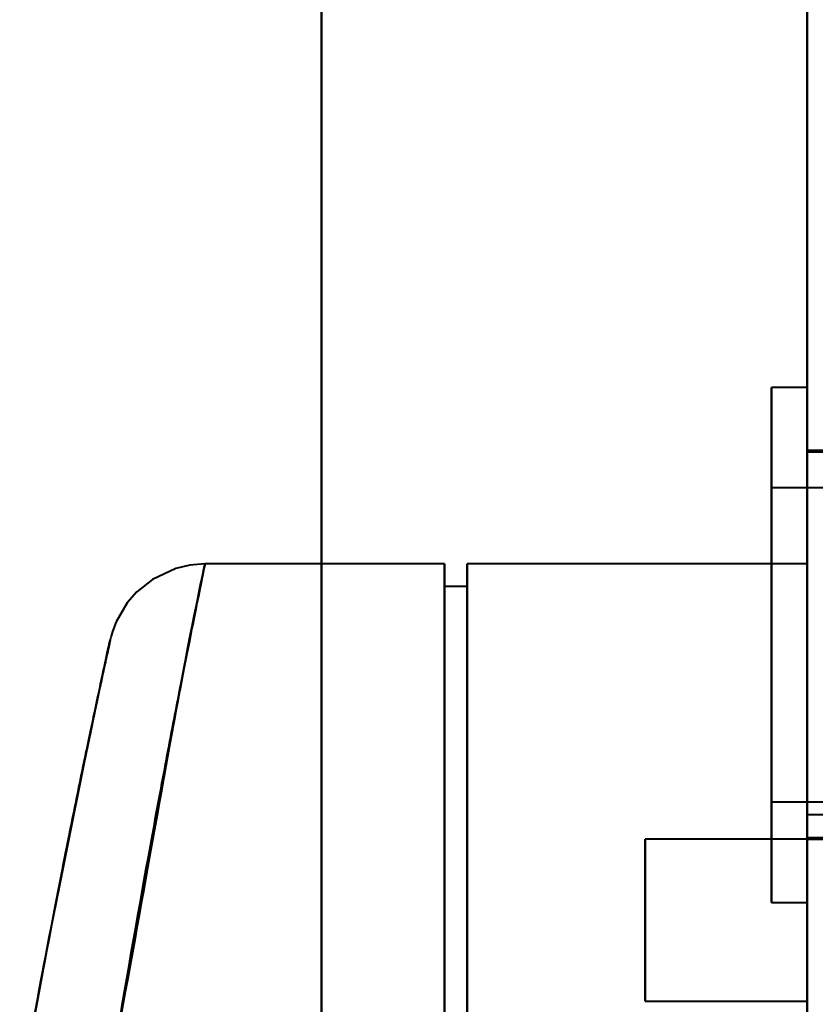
# Model space of a CAD drawing. Header units: millimetres. Extents: x -852 to 852, y -1321 to 592.
# Tile 16 of 111: x -714 to -690, y -378 to -347. Entities that reach past the tile are written whole.
import ezdxf

# ---------------------------------------------------------------- set-up
doc = ezdxf.new("R2010")
doc.units = ezdxf.units.MM
doc.layers.add('A-GENM', color=13, linetype='Continuous', lineweight=40)
doc.layers.add('G-IMPT', color=8, linetype='Continuous', lineweight=40)

# ---------------------------------------------------------------- blocks, each defined once
blk = doc.blocks.new('Nexa Toit - 1000-768948-Niveau de réf_')
at = {"layer": 'A-GENM'}
for p, q in [((-705, 490), (-705, -490)), ((-705, -490), (-705, 490))]:
    blk.add_line(p, q, dxfattribs=at)
blk = doc.blocks.new('NEXA 1500 CALQUES_dwg-769064-Niveau de réf_')
at = {"layer": 'G-IMPT'}
for p, q in [((-690, 449.35), (-690, -384.45)), ((-690, 449.35), (-690, -384.45)), ((-690, -326.1), (-691.1, -326.1)), ((-691.1, -326.1), (-691.1, -341.394)), ((-691.1, -326.706), (-691.1, -326.1)), ((-691.1, -341.394), (-691.1, -326.1)), ((-690, -326.1), (-690, -341.394)), ((-690, -326.1), (-690, -326.706)), ((-690, -341.394), (-690, -326.1)), ((-691.1, -326.706), (-691.1, -342)), ((-691.1, -342), (-691.1, -326.706)), ((-690, -326.706), (-690, -342)), ((-690, -342), (-690, -326.706)), ((-689.5, -328.05), (-690, -328.05)), ((-690, -328.05), (-690, -340.05)), ((-690, -328.05), (-690, -340.05)), ((-657.5, -328.1), (-690, -328.1)), ((-690, -339.546), (-690, -328.1)), ((-690, -340), (-690, -328.554)), ((-670.1, -329.2), (-691.1, -329.2)), ((-691.1, -329.2), (-691.1, -338.53)), ((-691.1, -338.53), (-691.1, -329.2)), ((-691.1, -329.57), (-691.1, -338.9)), ((-691.1, -338.9), (-691.1, -329.57)), ((-701.2, -331.55), (-708.592, -331.55)), ((-701.2, -331.55), (-708.592, -331.55)), ((-701.2, -331.55), (-701.2, -346.434)), ((-701.2, -331.55), (-701.2, -346.434)), ((-701.2, -346.434), (-701.2, -331.55)), ((-701.2, -346.434), (-701.2, -331.55)), ((-690, -331.55), (-700.5, -331.55)), ((-690, -331.55), (-700.5, -331.55)), ((-700.5, -331.55), (-700.5, -346.434)), ((-700.5, -331.55), (-700.5, -346.434)), ((-700.5, -346.434), (-700.5, -331.55)), ((-700.5, -346.434), (-700.5, -331.55)), ((-690, -331.55), (-690, -346.434)), ((-690, -331.55), (-690, -346.434)), ((-690, -346.434), (-690, -331.55)), ((-690, -346.434), (-690, -331.55)), ((-700.5, -332.25), (-701.2, -332.25)), ((-700.5, -332.25), (-701.2, -332.25)), ((-701.2, -332.25), (-701.2, -346.925)), ((-701.2, -332.25), (-701.2, -346.925)), ((-701.2, -346.925), (-701.2, -332.25)), ((-701.2, -346.925), (-701.2, -332.25)), ((-700.5, -332.25), (-700.5, -346.925)), ((-700.5, -332.25), (-700.5, -346.925)), ((-700.5, -346.925), (-700.5, -332.25)), ((-700.5, -346.925), (-700.5, -332.25)), ((-691.1, -338.9), (-670.1, -338.9)), ((-687.785, -339.3), (-690, -339.3)), ((-687.785, -339.3), (-690, -339.3)), ((-690, -339.3), (-690, -344.175)), ((-690, -345.8), (-690, -339.3)), ((-690, -345.8), (-690, -339.3)), ((-690, -339.3), (-690, -344.175)), ((-690, -345.8), (-690, -339.3)), ((-690, -345.8), (-690, -339.3)), ((-690, -340.05), (-695, -340.05)), ((-690, -340.05), (-695, -340.05)), ((-695, -345.05), (-695, -340.05)), ((-695, -345.05), (-695, -340.05)), ((-695, -340.05), (-695, -345.05)), ((-695, -340.05), (-695, -345.05)), ((-695, -340.05), (-695, -345.05)), ((-695, -340.05), (-695, -345.05)), ((-695, -345.05), (-695, -340.05)), ((-695, -345.05), (-695, -340.05)), ((-690, -340), (-657.5, -340)), ((-690, -340.05), (-689.5, -340.05)), ((-690, -340.05), (-690, -345.05)), ((-690, -340.05), (-690, -345.05)), ((-690, -345.05), (-690, -340.05)), ((-690, -345.05), (-690, -340.05)), ((-690, -340.05), (-690, -345.05)), ((-690, -340.05), (-690, -345.05)), ((-690, -345.05), (-690, -340.05)), ((-690, -345.05), (-690, -340.05)), ((-690, -340.925), (-690, -345.8)), ((-690, -340.925), (-690, -345.8)), ((-691.1, -342), (-691.1, -341.394)), ((-690, -341.394), (-690, -342)), ((-691.1, -342), (-690, -342)), ((-690, -344.175), (-690, -345.8)), ((-690, -344.175), (-690, -345.8)), ((-695, -345.05), (-690, -345.05)), ((-695, -345.05), (-690, -345.05))]:
    blk.add_line(p, q, dxfattribs=at)
at = {"layer": 'G-IMPT', "flags": 128}
for points in [[(-690, 449.35), (-690, 240.9), (-690, 32.45), (-690, -176), (-690, -384.45)], [(-690, -384.45), (-690, -176), (-690, 32.45), (-690, 240.9), (-690, 449.35)], [(-690, 449.35), (-690, 240.9), (-690, 32.45), (-690, -176), (-690, -384.45)], [(-690, -384.45), (-690, -176), (-690, 32.45), (-690, 240.9), (-690, 449.35)], [(-690, 449.35), (-690, 240.9), (-690, 32.45), (-690, -176), (-690, -384.45)], [(-690, -384.45), (-690, -176), (-690, 32.45), (-690, 240.9), (-690, 449.35)], [(-690, 449.35), (-690, 240.9), (-690, 32.45), (-690, -176), (-690, -384.45)], [(-690, -384.45), (-690, -176), (-690, 32.45), (-690, 240.9), (-690, 449.35)], [(-708.592, -331.55), (-709.064, -331.59), (-709.492, -331.694), (-710.217, -332.03), (-710.693, -332.411), (-710.99, -332.756), (-711.333, -333.342), (-711.449, -333.64), (-711.492, -333.786), (-711.502, -333.821), (-711.505, -333.834), (-711.508, -333.846), (-711.51, -333.855), (-711.512, -333.864), (-711.515, -333.876), (-711.519, -333.892), (-711.522, -333.909), (-711.552, -334.044), (-711.804, -335.211), (-712.303, -337.576), (-713.409, -343.12), (-714.115, -346.914)]]:
    blk.add_lwpolyline(points, dxfattribs=at)
at = {"layer": 'G-IMPT'}
blk.add_open_spline([(-711.163, -345.271), (-710.333, -340.827), (-709.098, -333.775), (-708.306, -330.283), (-709.236, -334.437), (-710.514, -341.849), (-711.359, -346.434)], degree=3, dxfattribs=at)
blk.add_open_spline([(-711.163, -345.271), (-710.333, -340.827), (-709.098, -333.775), (-708.306, -330.283), (-709.236, -334.437), (-710.514, -341.849), (-711.359, -346.434)], degree=3, dxfattribs=at)
for points, knots in [([(-711.359, -346.434), (-710.975, -344.134), (-710.425, -341.023), (-709.8, -337.667), (-709.25, -334.807), (-708.759, -332.365), (-708.528, -331.24), (-708.688, -332.016), (-709.135, -334.231), (-709.644, -336.847), (-710.251, -340.066), (-710.787, -343.056), (-711.163, -345.271)], [0, 0, 0, 0, 0.125, 0.1875, 0.25, 0.375, 0.5, 0.625, 0.75, 0.8125, 0.875, 1, 1, 1, 1]), ([(-711.359, -346.434), (-710.975, -344.134), (-710.425, -341.023), (-709.8, -337.667), (-709.25, -334.807), (-708.759, -332.365), (-708.528, -331.24), (-708.688, -332.016), (-709.135, -334.231), (-709.644, -336.847), (-710.251, -340.066), (-710.787, -343.056), (-711.163, -345.271)], [0, 0, 0, 0, 0.125, 0.1875, 0.25, 0.375, 0.5, 0.625, 0.75, 0.8125, 0.875, 1, 1, 1, 1]), ([(-714.115, -346.914), (-713.737, -344.82), (-713.197, -341.991), (-712.585, -338.941), (-712.072, -336.459), (-711.62, -334.353), (-711.458, -333.616), (-711.692, -334.686), (-712.188, -337.008), (-712.743, -339.72), (-713.374, -342.899), (-713.927, -345.842), (-714.313, -348.016)], [0, 0, 0, 0, 0.125, 0.1875, 0.25, 0.375, 0.5, 0.625, 0.75, 0.8125, 0.875, 1, 1, 1, 1]), ([(-714.115, -346.914), (-713.737, -344.82), (-713.197, -341.991), (-712.585, -338.941), (-712.072, -336.459), (-711.62, -334.353), (-711.458, -333.616), (-711.692, -334.686), (-712.188, -337.008), (-712.743, -339.72), (-713.374, -342.899), (-713.927, -345.842), (-714.313, -348.016)], [0, 0, 0, 0, 0.125, 0.1875, 0.25, 0.375, 0.5, 0.625, 0.75, 0.8125, 0.875, 1, 1, 1, 1]), ([(-714.313, -348.016), (-713.913, -345.767), (-713.354, -342.8), (-712.729, -339.649), (-712.329, -337.694), (-711.998, -336.118), (-711.743, -334.926), (-711.576, -334.155), (-711.507, -333.837), (-711.542, -334), (-711.675, -334.612), (-711.898, -335.65), (-712.201, -337.081), (-712.578, -338.903), (-713.176, -341.885), (-713.722, -344.737), (-714.115, -346.914)], [0, 0, 0, 0, 0.125, 0.1875, 0.25, 0.3125, 0.375, 0.4375, 0.5, 0.5625, 0.625, 0.6875, 0.75, 0.8125, 0.875, 1, 1, 1, 1]), ([(-714.313, -348.016), (-713.913, -345.767), (-713.354, -342.8), (-712.729, -339.649), (-712.329, -337.694), (-711.998, -336.118), (-711.743, -334.926), (-711.576, -334.155), (-711.507, -333.837), (-711.542, -334), (-711.675, -334.612), (-711.898, -335.65), (-712.201, -337.081), (-712.578, -338.903), (-713.176, -341.885), (-713.722, -344.737), (-714.115, -346.914)], [0, 0, 0, 0, 0.125, 0.1875, 0.25, 0.3125, 0.375, 0.4375, 0.5, 0.5625, 0.625, 0.6875, 0.75, 0.8125, 0.875, 1, 1, 1, 1])]:
    blk.add_open_spline(points, degree=3, knots=knots, dxfattribs=at)

msp = doc.modelspace()

# ---------------------------------------------------------------- block references
at = {"layer": 'A-GENM'}
msp.add_blockref('Nexa Toit - 1000-768948-Niveau de réf_', (0, 0), dxfattribs=at)
at = {"layer": 'G-IMPT'}
msp.add_blockref('NEXA 1500 CALQUES_dwg-769064-Niveau de réf_', (0, -32.45), dxfattribs=at)

doc.saveas('drawing.dxf')
